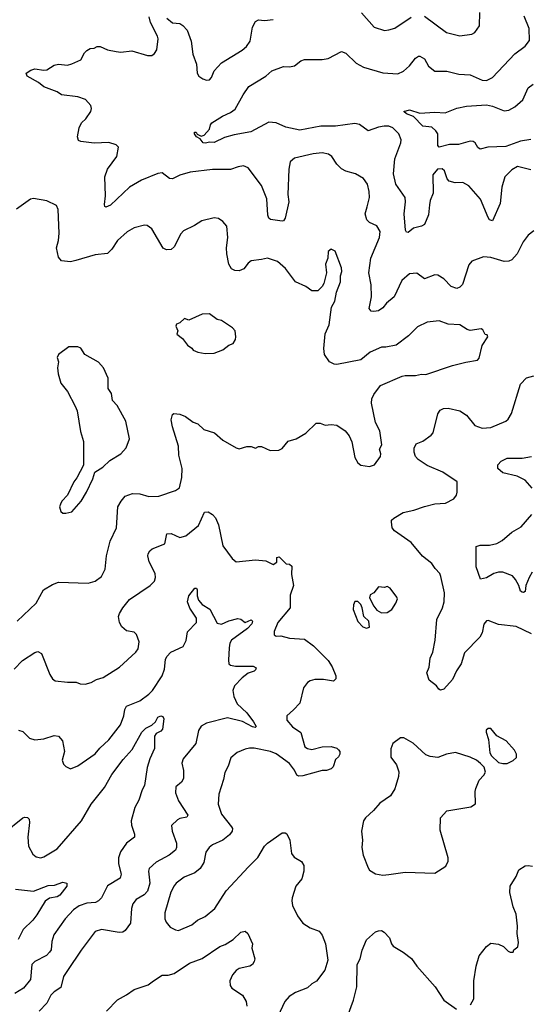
# Model space of a CAD drawing. Extents: x 2199565 to 2323334, y 894172 to 1018966.
# Tile 69 of 256: x 2266633 to 2270074, y 902657 to 909305. Entities that reach past the tile are written whole.
import ezdxf

# ---------------------------------------------------------------- set-up
doc = ezdxf.new("R2010")
doc.units = 0

msp = doc.modelspace()

# ---------------------------------------------------------------- linework, layer by layer
at = {"layer": '0CON10XD'}
for points in [[(2270105, 907880), (2270065, 907850), (2270032, 907805), (2269990.8, 907725), (2269955, 907684.3), (2269934.5, 907675.5), (2269905, 907673.5), (2269815, 907700), (2269765, 907704.3), (2269685.8, 907674.2), (2269665, 907650), (2269622.7, 907517.3), (2269605, 907498.8), (2269585, 907491.2), (2269545, 907504), (2269495.8, 907555), (2269455, 907580.5), (2269435, 907582.5), (2269365, 907555.7), (2269315, 907592.9), (2269265, 907588.6), (2269211.9, 907545), (2269160.4, 907435), (2269108.8, 907391.2), (2269085, 907360.8), (2269055, 907340.6), (2269025, 907334.4), (2269005, 907338), (2268992.9, 907355), (2269008.2, 907435), (2269005.7, 907515), (2268989.1, 907595), (2269003.2, 907695), (2269061.1, 907835), (2269067.1, 907875), (2269045, 907914), (2268993.8, 907935), (2268975.8, 907955), (2268964.4, 907995), (2268979.2, 908040.8), (2268994.4, 908105), (2268993.1, 908145), (2268980.8, 908195), (2268955, 908233.8), (2268900, 908265), (2268835, 908282.9), (2268805, 908297.5), (2268775, 908328.8), (2268741.2, 908381.2), (2268716.8, 908396.8), (2268675.6, 908405.6), (2268615, 908398.9), (2268489.1, 908370.9), (2268460, 908345), (2268449.4, 908295), (2268443.8, 908125), (2268449.1, 908075), (2268425.5, 907964.5), (2268415, 907946.7), (2268405, 907944), (2268325.9, 907955.9), (2268314.2, 907964.2), (2268308, 907985), (2268302.5, 908095), (2268265.5, 908185), (2268175, 908306), (2268145, 908318.8), (2268107.1, 908312.9), (2268055, 908294.2), (2267935, 908293.3), (2267784.5, 908275.5), (2267713.4, 908256.6), (2267665, 908230), (2267645, 908233.3), (2267595, 908271.2), (2267565, 908266), (2267455, 908221.9), (2267375, 908174.3), (2267245, 908054), (2267215, 908040), (2267207.5, 908045), (2267206.4, 908056.4), (2267211.4, 908115), (2267206.9, 908245), (2267225.7, 908295), (2267287.8, 908382.2), (2267299.2, 908445), (2267285, 908460), (2267235, 908475.5), (2267135, 908470.8), (2267045, 908482.5), (2267030, 908490), (2267023.3, 908515), (2267034.4, 908575), (2267051.1, 908608.9), (2267078.8, 908635), (2267114, 908685), (2267117.5, 908705), (2267112, 908725), (2267076.6, 908766.6), (2267025, 908784.5), (2266915, 908798), (2266885, 908817.5), (2266795, 908852.9), (2266760.7, 908880.7), (2266683.3, 908925), (2266677.5, 908945), (2266707.5, 908965), (2266735, 908972.5), (2266795, 908964.3), (2266815, 908967.5), (2266865, 908998.8), (2266894.1, 909005.9), (2266955, 908999.2), (2266985, 909006.2), (2267045.9, 909034.1), (2267069.3, 909080.7), (2267085, 909097.5), (2267108.3, 909111.7), (2267135, 909113.3), (2267156.7, 909123.3), (2267175, 909123.8), (2267225, 909102.5), (2267285, 909090), (2267315, 909087.1), (2267390, 909095), (2267495, 909064), (2267525.8, 909064.2), (2267543, 909077), (2267557.6, 909102.4), (2267566.9, 909175), (2267562.9, 909195), (2267515.8, 909285.8), (2267506.7, 909325)], [(2267626, 909316), (2267665, 909284), (2267715, 909280), (2267735, 909266.7), (2267763.8, 909235), (2267789.7, 909159.7), (2267802.1, 909072.1), (2267825.6, 909005), (2267830, 908945), (2267842.9, 908925), (2267868.8, 908905), (2267895, 908897.5), (2267915, 908900), (2267928, 908915), (2267945, 908960), (2267995, 909013.8), (2268135, 909098.8), (2268165, 909123.3), (2268189.4, 909160.6), (2268205.7, 909255), (2268225, 909294.2), (2268245, 909304.4), (2268285, 909300), (2268345, 909306)], [(2270085, 908292.2), (2269995, 908313.3), (2269955, 908291.4), (2269909.4, 908245), (2269889.1, 908175), (2269875.9, 908064.1), (2269825, 907946.7), (2269805, 907954.2), (2269795, 907968.8), (2269743.9, 908093.9), (2269665, 908184.2), (2269625, 908205.6), (2269573, 908203), (2269532.5, 908215), (2269520, 908230), (2269500.8, 908285), (2269485, 908298.1), (2269454, 908295), (2269422.8, 908257.2), (2269423.5, 908135), (2269403.8, 908085), (2269399.6, 908055), (2269392, 907988), (2269365, 907923.3), (2269345, 907911.2), (2269292.1, 907897.9), (2269255, 907868.8), (2269245, 907871.2), (2269237.5, 907885), (2269228.8, 907995), (2269237.5, 908075), (2269234.6, 908104.6), (2269172.7, 908195), (2269156.2, 908265), (2269166, 908365), (2269206, 908474), (2269207.5, 908495), (2269192.5, 908535), (2269152.9, 908575), (2269125, 908586.1), (2269094.7, 908585.3), (2269055, 908579.1), (2268985, 908555.7), (2268927.2, 908597.2), (2268895, 908605.3), (2268765, 908587.3), (2268665, 908585.4), (2268525, 908560), (2268429.6, 908579.6), (2268365, 908608.8), (2268315, 908614.5), (2268192.4, 908547.6), (2268081.1, 908528.9), (2268015, 908508.9), (2267945, 908476), (2267915, 908479.2), (2267888.3, 908471.7), (2267872, 908475), (2267851.2, 908501.2), (2267827.5, 908515), (2267813.3, 908535), (2267813, 908547), (2267825, 908546.7), (2267831.7, 908531.7), (2267858.3, 908518.3), (2267877.5, 908525), (2267913.6, 908566.4), (2267920, 908595), (2267931.2, 908608.8), (2268001.2, 908655), (2268055, 908679.2), (2268088.3, 908701.7), (2268141.3, 908798.7), (2268180, 908855), (2268295, 908924.4), (2268335, 908960), (2268415, 908990), (2268455, 908986.9), (2268487.2, 908992.8), (2268532.1, 909027.9), (2268556.7, 909036.7), (2268675, 909036.7), (2268715, 909043.1), (2268805, 909091.2), (2268835, 909079.2), (2268905, 909011.9), (2268953.8, 908985), (2269085, 908946.4), (2269185, 908940), (2269225, 908957.1), (2269265, 908994.2), (2269304.6, 909045.4), (2269325, 909059.2), (2269335, 909059.2), (2269365, 909042), (2269392.2, 908992.2), (2269435, 908957.1), (2269516.8, 908956.8), (2269596.8, 908936.8), (2269675, 908932.5), (2269755, 908897.1), (2269785, 908895.7), (2269824.5, 908915.5), (2269975, 909075.6), (2270045, 909126), (2270075, 909163.8), (2270072.7, 909245), (2270038.9, 909328.9)], [(2268940.9, 909350.9), (2269026.7, 909255), (2269095, 909232), (2269124.2, 909235.8), (2269165, 909248), (2269277, 909323)], [(2269365, 909328.1), (2269515, 909220), (2269605, 909196), (2269685, 909206.7), (2269705, 909220), (2269736.7, 909265), (2269738.8, 909355)], [(2270085, 908496.5), (2270015, 908484.1), (2269915, 908448), (2269794.5, 908445.5), (2269741.7, 908431.7), (2269725, 908442.5), (2269708.8, 908475), (2269695, 908484), (2269675, 908485.8), (2269595, 908463.5), (2269535, 908462.9), (2269464.5, 908444.5), (2269456, 908455), (2269455.6, 908535), (2269442.5, 908555), (2269415, 908578.6), (2269355, 908586), (2269291.7, 908651.7), (2269245, 908670), (2269227.5, 908685), (2269265, 908696), (2269335, 908674), (2269435, 908680.6), (2269505, 908677.5), (2269585, 908707.5), (2269649.3, 908720.7), (2269785, 908729.6), (2269825, 908721.2), (2269905, 908689.5), (2269935, 908694.6), (2269975, 908716.2), (2270030, 908765), (2270065, 908845.7), (2270100.8, 908869.2)], [(2266615, 905244), (2266744.2, 905365), (2266793.9, 905456.1), (2266855, 905491.2), (2266895, 905508), (2267095, 905500), (2267142.5, 905515), (2267185, 905546.7), (2267210, 905595), (2267218, 905685), (2267244.3, 905785), (2267287.1, 905875), (2267295.8, 906015), (2267316.9, 906055), (2267345, 906087.1), (2267395, 906106.9), (2267445, 906104.2), (2267505, 906086), (2267572.1, 906087.9), (2267685, 906126), (2267711.2, 906145), (2267727.1, 906215), (2267729.4, 906275), (2267706.7, 906365), (2267704.4, 906425), (2267664.2, 906555.8), (2267655.9, 906604.1), (2267665, 906640), (2267673.6, 906646.4), (2267715, 906641.2), (2267753.3, 906625), (2267805, 906588.6), (2267835.4, 906575.4), (2267875, 906538.6), (2267948.8, 906515), (2268005, 906466.2), (2268095, 906413.8), (2268115, 906408.8), (2268167, 906423), (2268195, 906423.3), (2268225, 906412.5), (2268245, 906422.5), (2268265, 906423.3), (2268325, 906397.5), (2268381.7, 906398.3), (2268405, 906410), (2268445, 906460), (2268500, 906475), (2268565, 906512.5), (2268635, 906580), (2268661.7, 906581.7), (2268695, 906567.5), (2268735, 906571.2), (2268773.6, 906566.4), (2268829.5, 906529.5), (2268857.5, 906495), (2268876.2, 906455), (2268895, 906350), (2268915, 906312.5), (2268935, 906297.5), (2268995, 906287.5), (2269029.5, 906300.5), (2269068.8, 906355), (2269071.2, 906375), (2269061.2, 906405), (2269078.8, 906435), (2269065, 906530), (2269036.2, 906585), (2269007.1, 906715), (2269009.4, 906745), (2269024.4, 906775.6), (2269070, 906835), (2269215, 906897.5), (2269235, 906903.3), (2269305, 906902), (2269345, 906911.2), (2269375, 906908.8), (2269555, 906970.8), (2269645, 906994), (2269723.6, 907006.4), (2269735, 907020), (2269756.2, 907105), (2269792.5, 907165), (2269788.3, 907178.3), (2269775, 907180), (2269760.7, 907210.7), (2269748.3, 907218.3), (2269675, 907206.9), (2269655, 907212.9), (2269604.3, 907245.7), (2269525, 907250), (2269465, 907272), (2269385, 907264), (2269318.7, 907231.3), (2269258.3, 907171.7), (2269175, 907108), (2269105.8, 907094.2), (2269075, 907094), (2268999.1, 907060.9), (2268935, 907009.2), (2268775, 906978), (2268755, 906980), (2268725, 906996.2), (2268690.8, 907045), (2268687.1, 907085), (2268695.7, 907185), (2268722.2, 907245), (2268738.6, 907365), (2268761.4, 907405), (2268772.5, 907465), (2268798.6, 907535), (2268798, 907575), (2268808, 907605), (2268805, 907630), (2268763, 907743), (2268735, 907756.7), (2268715, 907740), (2268713.3, 907695), (2268696.7, 907655), (2268703.3, 907595), (2268686.2, 907525), (2268675.8, 907504.2), (2268645, 907473.8), (2268605, 907473.8), (2268565, 907503.3), (2268495, 907535.8), (2268427.5, 907625), (2268372.7, 907672.7), (2268305.6, 907695.6), (2268264.4, 907685.6), (2268195, 907676), (2268175, 907661.2), (2268146.4, 907623.6), (2268115, 907609.2), (2268085, 907612.5), (2268063.8, 907623.8), (2268045.5, 907655.5), (2268030.6, 907725), (2268028.9, 907765), (2268039.2, 907835), (2268030.5, 907910.5), (2268005, 907943.3), (2267975, 907963.3), (2267945, 907966.7), (2267862.7, 907947.3), (2267812.5, 907915), (2267739.7, 907880.3), (2267720.7, 907859.3), (2267675, 907771.2), (2267655, 907754), (2267625, 907752.5), (2267602.4, 907762.4), (2267525, 907893.3), (2267492.5, 907915), (2267475, 907918), (2267405, 907900), (2267357.6, 907872.4), (2267292.5, 907815), (2267256, 907755), (2267225, 907725.8), (2267142.6, 907717.4), (2267011.3, 907678.7), (2266975, 907671.4), (2266915, 907676.2), (2266895, 907702.5), (2266882.2, 907765), (2266895.6, 907815), (2266898.5, 907865), (2266892.7, 908022.7), (2266880.5, 908050.5), (2266815, 908081.2), (2266725, 908098), (2266705, 908093.8), (2266611.2, 908025)], [(2267885, 907051.2), (2267945, 907053.3), (2268005, 907076.7), (2268045, 907106.7), (2268075, 907120), (2268090, 907145), (2268092.5, 907165), (2268087.5, 907205), (2268070, 907225), (2267995, 907273.3), (2267965, 907280), (2267915, 907320), (2267865, 907316.7), (2267775, 907277.5), (2267745, 907287.5), (2267715, 907257.5), (2267690.7, 907249.3), (2267687.5, 907235), (2267700, 907205), (2267693, 907183), (2267731.7, 907151.7), (2267765, 907107.5), (2267795, 907087.5), (2267805, 907073.3), (2267835, 907060), (2267885, 907051.2)], [(2266945, 905972.5), (2266985, 905982.5), (2267046.7, 906055), (2267083.3, 906115), (2267126.7, 906205), (2267140.7, 906249.3), (2267195, 906283.8), (2267241.2, 906328.8), (2267316.7, 906375), (2267351.2, 906415), (2267373.8, 906475), (2267350, 906595), (2267290.5, 906700.5), (2267260, 906735), (2267251.7, 906781.7), (2267231.2, 906815), (2267230.8, 906885), (2267198, 906955), (2267165, 906993.8), (2267073.3, 907045), (2267045, 907086.7), (2267025, 907096.7), (2266965, 907096.2), (2266894.3, 907045.7), (2266886.2, 907025), (2266894, 906995), (2266888.8, 906955), (2266892, 906915), (2266911.2, 906851.2), (2266956.2, 906795), (2267008, 906695), (2267020, 906665), (2267044, 906525), (2267063.9, 906456.1), (2267063.6, 906296.4), (2267018.3, 906211.7), (2266997.5, 906185), (2266956.1, 906093.9), (2266917.5, 906055), (2266907.5, 906035), (2266902.5, 906015), (2266910, 905985), (2266923, 905973), (2266945, 905972.5)], [(2270089.5, 905159.5), (2269985, 905208.8), (2269865, 905220.5), (2269795, 905248), (2269784.3, 905245.7), (2269767, 905223), (2269754.4, 905165), (2269740.6, 905135), (2269635, 905030), (2269612.5, 904955), (2269581.7, 904908.3), (2269555, 904851.2), (2269495.8, 904784.2), (2269475, 904778.8), (2269462.5, 904785), (2269447.7, 904807.7), (2269396.4, 904846.4), (2269381.2, 904895), (2269397, 904933), (2269403.2, 904993.2), (2269422.2, 905035), (2269437.9, 905115), (2269450, 905255), (2269488.5, 905335), (2269499.5, 905375), (2269500, 905435), (2269477.1, 905545), (2269469.2, 905565), (2269438.8, 905598.8), (2269415, 905634.3), (2269353, 905683), (2269275, 905774.3), (2269164, 905855), (2269148.8, 905875), (2269143.3, 905915), (2269144.2, 905925.8), (2269159.7, 905940.3), (2269221.3, 905978.7), (2269295, 905993.1), (2269365, 906019.2), (2269435, 906035.8), (2269508.3, 906041.7), (2269565, 906070), (2269581.2, 906095), (2269586.7, 906115), (2269586, 906185), (2269490.3, 906250.3), (2269385, 906295.6), (2269324.2, 906335), (2269306, 906356), (2269295.5, 906385), (2269296.7, 906413.3), (2269308.8, 906441.2), (2269355, 906460), (2269411.1, 906498.9), (2269424.4, 906515), (2269456.2, 906643.8), (2269470.9, 906669.1), (2269495, 906681.1), (2269525, 906682.2), (2269605, 906664.4), (2269648.6, 906635), (2269705, 906564.3), (2269755, 906546.9), (2269815, 906550.8), (2269915.7, 906594.3), (2269931.7, 906608.3), (2269953, 906647), (2270014, 906845), (2270055, 906888), (2270105, 906900)], [(2270092.4, 906142.4), (2270045, 906195.4), (2269992.4, 906222.4), (2269895, 906245.7), (2269861.2, 906275), (2269861.2, 906298.8), (2269883.3, 906325), (2269925, 906345.5), (2270026.3, 906343.7), (2270088, 906355)], [(2266595, 904920.8), (2266652.4, 904977.6), (2266735, 905032), (2266755, 905038.8), (2266780, 905025), (2266836.7, 904885), (2266854.2, 904854.2), (2266871.7, 904841.7), (2266955, 904831.2), (2267013, 904833), (2267040.7, 904820.7), (2267075, 904818.8), (2267115, 904828.8), (2267150.6, 904849.4), (2267196.8, 904863.2), (2267307.6, 904932.4), (2267418, 905035), (2267432.1, 905057.9), (2267440, 905105), (2267421.2, 905155), (2267405, 905170.8), (2267355, 905178.6), (2267322, 905205), (2267305.7, 905235), (2267300.6, 905275), (2267305.7, 905295), (2267329.5, 905335), (2267375, 905390.5), (2267514, 905485), (2267543.8, 905515), (2267550.5, 905539.5), (2267548, 905565), (2267507.1, 905645), (2267497.5, 905685), (2267500.3, 905699.7), (2267510.9, 905719.1), (2267527.9, 905732.1), (2267613.2, 905766.8), (2267625.8, 905834.2), (2267655, 905835.7), (2267715, 905810), (2267755, 905819.4), (2267839.2, 905890.8), (2267880.3, 905979.7), (2267905, 905982), (2267935, 905964.4), (2267955, 905942), (2267976.2, 905895), (2268005, 905753.3), (2268067.1, 905667.1), (2268095, 905643.8), (2268225, 905659.2), (2268295, 905652), (2268345, 905627.5), (2268368.3, 905641.7), (2268370, 905675), (2268385, 905677.5), (2268431.7, 905631.7), (2268455, 905630), (2268470, 905615), (2268468.3, 905558.3), (2268482.5, 905485), (2268459.3, 905420.7), (2268459.2, 905335), (2268375.8, 905235), (2268351.2, 905175), (2268351.2, 905151.2), (2268363.6, 905143.6), (2268395.9, 905145.9), (2268455, 905130), (2268555, 905122.5), (2268616.7, 905076.7), (2268715, 904978), (2268742.9, 904935), (2268768, 904875), (2268766.2, 904855), (2268751.2, 904838.8), (2268685, 904850.9), (2268625, 904849.5), (2268595, 904841.9), (2268575, 904829.2), (2268548.6, 904795), (2268525, 904690), (2268481.2, 904645), (2268436.7, 904605), (2268436.2, 904575), (2268475, 904530), (2268532.1, 904492.1), (2268558.8, 904395), (2268575, 904384.2), (2268605, 904378.6), (2268675, 904396.2), (2268735, 904396.7), (2268775, 904386.7), (2268786.1, 904376.1), (2268793.3, 904365), (2268793.3, 904345), (2268785, 904327.5), (2268765, 904310), (2268749.3, 904260.7), (2268735, 904247.5), (2268705, 904236.7), (2268675, 904236), (2268545, 904199.2), (2268517.3, 904197.3), (2268504, 904205), (2268488.9, 904238.9), (2268453.5, 904283.5), (2268365, 904348.8), (2268327, 904363), (2268215, 904387.1), (2268185, 904387.5), (2268155, 904379.4), (2268102.1, 904357.9), (2268058.7, 904321.3), (2268041.4, 904265), (2268017.5, 904222.5), (2268009.1, 904175), (2267977.5, 904075), (2267971.9, 904008.1), (2267995, 903941.2), (2268063.8, 903855), (2268068.8, 903845), (2268066.7, 903825), (2268048.7, 903801.3), (2268005, 903766), (2267935, 903734), (2267911.2, 903715), (2267889.2, 903685), (2267875.5, 903614.5), (2267850.8, 903575), (2267815, 903545.7), (2267744, 903515), (2267689.2, 903475), (2267675, 903457.5), (2267652.7, 903415), (2267613.1, 903275), (2267613.1, 903235), (2267622.1, 903212.1), (2267647.7, 903177.7), (2267685, 903158.8), (2267705, 903156.2), (2267795, 903194.4), (2267834.2, 903225), (2267885, 903250), (2267950, 903305), (2268026.9, 903423.1), (2268177.5, 903585), (2268241.3, 903648.7), (2268286, 903725), (2268306, 903745), (2268404.4, 903815.6), (2268425, 903815.8), (2268437.6, 903807.6), (2268455.7, 903765), (2268467.1, 903675), (2268485, 903651.4), (2268535, 903622), (2268550.8, 903595), (2268550.8, 903555), (2268537.5, 903505), (2268498, 903455), (2268472.5, 903375), (2268469.2, 903355), (2268475.8, 903325), (2268507.5, 903255), (2268544, 903205), (2268595, 903173.1), (2268655, 903150), (2268675.8, 903124.2), (2268697.5, 903065), (2268713.1, 902955), (2268693.1, 902886.9), (2268636.3, 902813.7), (2268604.4, 902795.6), (2268575, 902768), (2268495, 902735.8), (2268451.3, 902708.7), (2268422.5, 902675), (2268376, 902575)], [(2270092.9, 905575), (2270072, 905538), (2270050.6, 905485), (2270045, 905443.3), (2270035, 905436.7), (2270025, 905438.8), (2270015, 905447.5), (2270003.1, 905485), (2269980.6, 905525), (2269959.3, 905549.3), (2269895, 905574), (2269865, 905575.8), (2269835, 905566), (2269785, 905535.8), (2269745, 905527.5), (2269715, 905610), (2269715, 905747.5), (2269741.9, 905758.1), (2269805, 905757.8), (2269855, 905769.5), (2269891.2, 905788.8), (2269955, 905844.4), (2270018.3, 905881.7), (2270091.4, 905965)], [(2266625, 904507.5), (2266655, 904498), (2266698.8, 904455), (2266735, 904443.5), (2266795, 904448.5), (2266865, 904472.9), (2266895, 904467.5), (2266922.5, 904435), (2266936, 904365), (2266920, 904305), (2266929.3, 904279.3), (2266945, 904262.5), (2266975, 904247.5), (2267025, 904266.2), (2267141.3, 904348.7), (2267172.8, 904387.2), (2267235, 904442.9), (2267313.3, 904545), (2267335.4, 904604.6), (2267342.8, 904647.2), (2267355, 904669.2), (2267444.6, 904705.4), (2267505, 904751.1), (2267528.5, 904775), (2267595.3, 904874.7), (2267611.1, 904918.9), (2267617.9, 904985), (2267626.5, 905005), (2267654.3, 905035), (2267737, 905073), (2267756.8, 905113.2), (2267765, 905172.5), (2267825.6, 905234.4), (2267826.7, 905265), (2267782.2, 905332.2), (2267766.9, 905375), (2267774.5, 905415), (2267815, 905466), (2267825.8, 905465.8), (2267831.2, 905455), (2267830, 905415), (2267840.6, 905385), (2267865, 905357.1), (2267915.6, 905325.6), (2267965, 905230.8), (2267995, 905224.4), (2268045, 905245.6), (2268105, 905261.4), (2268126.7, 905256.7), (2268155, 905234.2), (2268195, 905252), (2268203.8, 905245), (2268200, 905225), (2268171.1, 905195), (2268063.8, 905116.2), (2268052.5, 905095), (2268047.1, 905062.9), (2268041.7, 904981.7), (2268045.6, 904955.6), (2268055, 904946), (2268089.1, 904939.1), (2268209.7, 904939.7), (2268230, 904930), (2268226, 904915), (2268215, 904905.8), (2268175, 904892.9), (2268135, 904861.5), (2268082.3, 904807.7), (2268071.2, 904775), (2268079.2, 904735), (2268100.4, 904685), (2268165.5, 904625), (2268211.1, 904565), (2268228.3, 904531.7), (2268223.3, 904526.7), (2268205, 904530), (2268136.3, 904566.3), (2268035, 904590.5), (2267895, 904554.4), (2267857.5, 904535), (2267841.1, 904505), (2267821.4, 904418.6), (2267735.8, 904315), (2267728.6, 904285), (2267739.5, 904235), (2267737.9, 904182.1), (2267725, 904158), (2267686, 904125), (2267684.5, 904084.5), (2267705, 904031.2), (2267768.6, 903935), (2267760.3, 903919.7), (2267715, 903911.9), (2267697.4, 903902.6), (2267658.8, 903865), (2267662.5, 903825), (2267690.4, 903745), (2267691.2, 903715), (2267685, 903697.5), (2267641.4, 903665), (2267553.3, 903616.7), (2267508, 903575), (2267501.9, 903555), (2267510.4, 903475), (2267495, 903421.2), (2267473.6, 903396.4), (2267420, 903365), (2267396.7, 903335), (2267387.5, 903305), (2267380.5, 903205), (2267345, 903155.8), (2267330, 903145), (2267305, 903142.3), (2267185, 903162.2), (2267141.7, 903148.3), (2267047.3, 903022.7), (2266955.6, 902885), (2266929.4, 902845), (2266909.5, 902770.5), (2266865, 902742.2), (2266842.3, 902717.7), (2266815.3, 902664.7), (2266765, 902610)], [(2269075, 905300), (2269115, 905302.5), (2269145, 905322.5), (2269172.5, 905365), (2269183.3, 905395), (2269180, 905405), (2269135, 905467.5), (2269115, 905477.5), (2269095, 905472.5), (2269055, 905476.2), (2269023.8, 905436.2), (2268998.3, 905421.7), (2268995, 905402.5), (2269024.4, 905345), (2269045, 905318.8), (2269075, 905300)], [(2268975, 905197.5), (2268995, 905202.5), (2268990, 905245), (2268955.8, 905275.8), (2268945.8, 905334.2), (2268935, 905356), (2268915, 905377.1), (2268895, 905376.7), (2268886.2, 905355), (2268883.9, 905323.9), (2268915, 905242.5), (2268950, 905205), (2268975, 905197.5)], [(2266525, 903812.5), (2266655, 903916), (2266665, 903921.2), (2266685, 903918.8), (2266696.7, 903906.7), (2266699.5, 903885), (2266686.9, 903785), (2266691.9, 903725), (2266720.9, 903670.9), (2266745, 903652.5), (2266775, 903646.9), (2266795, 903653.1), (2266885, 903707.1), (2267050, 903895), (2267115, 904008), (2267205, 904120), (2267255, 904207.8), (2267330.6, 904309.4), (2267392.1, 904377.9), (2267456.5, 904493.5), (2267485, 904522.2), (2267525, 904542.5), (2267549.2, 904565), (2267565.8, 904595), (2267585, 904604.4), (2267599.3, 904599.3), (2267607.1, 904585), (2267597.5, 904515), (2267585, 904500.5), (2267553.9, 904486.1), (2267543.3, 904466.7), (2267543.5, 904385), (2267512.5, 904315), (2267494.4, 904255), (2267476.5, 904135), (2267459.4, 904105), (2267437.5, 904035), (2267410, 903985), (2267386.5, 903895), (2267387.7, 903867.7), (2267407.8, 903805), (2267407.5, 903785), (2267355, 903744.2), (2267314, 903686), (2267299.1, 903645), (2267299.1, 903605), (2267317.3, 903535), (2267310.6, 903509.4), (2267225, 903457.1), (2267184, 903376), (2267165.4, 903354.6), (2267144.6, 903345.4), (2267085, 903340.4), (2267035, 903322.9), (2266996.5, 903295), (2266939.4, 903235), (2266863.1, 903125), (2266848.8, 903081.2), (2266844.5, 903025.5), (2266835, 903008), (2266813.1, 902986.9), (2266735, 902946.7), (2266715, 902925.8), (2266706.2, 902823.8), (2266659.2, 902765), (2266600.2, 902729.8)], [(2269895, 904282.5), (2269925, 904283.8), (2269965, 904302.5), (2269986.1, 904323.9), (2269986.7, 904345), (2269973.6, 904373.6), (2269917.5, 904435), (2269855, 904470), (2269815, 904520), (2269795, 904520), (2269783, 904507), (2269782.5, 904495), (2269797.5, 904445), (2269807.5, 904355), (2269817.5, 904335), (2269865, 904290.8), (2269895, 904282.5)], [(2269085, 903528), (2269125, 903533.8), (2269235, 903548.8), (2269435, 903543.3), (2269509.3, 903590.7), (2269526.4, 903623.6), (2269526.7, 903645), (2269472.3, 903832.3), (2269474, 903915), (2269516.1, 903963.9), (2269679.3, 903990.7), (2269709.3, 904010.7), (2269707.5, 904095), (2269712.5, 904115), (2269735, 904170), (2269767.5, 904205), (2269777.5, 904225), (2269768.3, 904258.3), (2269745, 904283.3), (2269717.5, 904305), (2269675, 904326.2), (2269575, 904356.2), (2269515, 904346.2), (2269455, 904323.8), (2269405, 904330), (2269375, 904341.2), (2269290.5, 904420.5), (2269225.9, 904455.9), (2269205, 904456.7), (2269152.3, 904417.7), (2269138.3, 904381.7), (2269138.8, 904325), (2269176.2, 904275), (2269193.6, 904226.4), (2269191.2, 904195), (2269172, 904135), (2269165, 904112.5), (2269135.7, 904064.3), (2269064.3, 904015.7), (2269021.2, 903965), (2268966.7, 903915), (2268953.8, 903895), (2268940, 903825), (2268947.5, 903765), (2268942, 903715), (2268952, 903665), (2268985, 903577.5), (2268995, 903563.8), (2269035, 903538.8), (2269085, 903528)], [(2269676.6, 902653.4), (2269699.2, 902695), (2269699.4, 902815), (2269714.3, 902915), (2269736.1, 902983.9), (2269785, 903047.5), (2269815, 903070), (2269865, 903063.3), (2269898.3, 903048.3), (2269930, 903015), (2269945, 903010), (2269965, 903010), (2269970, 903025), (2269995.9, 903044.1), (2270001.2, 903075), (2269990.6, 903135), (2269994.3, 903185), (2269984.4, 903265), (2269965.6, 903315), (2269942.6, 903412.6), (2269944.4, 903455), (2269985, 903520), (2270003.3, 903565), (2270045, 903591.2), (2270065, 903594), (2270095, 903588.8)], [(2266605, 903433.8), (2266725, 903421.1), (2266825, 903458.1), (2266867.9, 903462.1), (2266925, 903480.8), (2266950, 903475), (2266950, 903455), (2266904, 903395), (2266885, 903383.1), (2266835, 903374), (2266805, 903353.8), (2266749.5, 903260.5), (2266722.2, 903225), (2266657.1, 903162.9), (2266623.3, 903095)], [(2267535.6, 902815), (2267595, 902854.4), (2267635.7, 902854.3), (2267675, 902864.2), (2267780, 902935), (2267865, 902966.9), (2267985, 903046.9), (2268019.3, 903060.7), (2268074.3, 903095.7), (2268125.8, 903144.2), (2268155, 903150), (2268173.8, 903135), (2268203.8, 903065), (2268201.2, 903035), (2268220, 902965), (2268216.7, 902945), (2268205, 902926.7), (2268187.5, 902915), (2268115, 902898), (2268093.3, 902885), (2268070, 902855), (2268052, 902815), (2268054.2, 902785), (2268065, 902766.2), (2268138, 902718), (2268161.9, 902675), (2268166.5, 902645)], [(2268846.9, 902575), (2268887.1, 902685), (2268910, 902775), (2268911.4, 902925), (2268932, 902965), (2268945, 903022.5), (2268975, 903093.3), (2269034.2, 903145.8), (2269055, 903154), (2269075, 903155.8), (2269094.2, 903144.2), (2269130.8, 903105), (2269143.1, 903065), (2269155, 903049.2), (2269221.2, 903008.8), (2269277.1, 902967.1), (2269314.1, 902914.1), (2269438, 902775), (2269496.2, 902685), (2269582.5, 902625)], [(2267219.3, 902610.7), (2267293.5, 902686.5), (2267355, 902720), (2267405, 902757.5), (2267501.2, 902788.8), (2267535.6, 902815)]]:
    msp.add_lwpolyline(points, dxfattribs=at)

doc.saveas('drawing.dxf')
